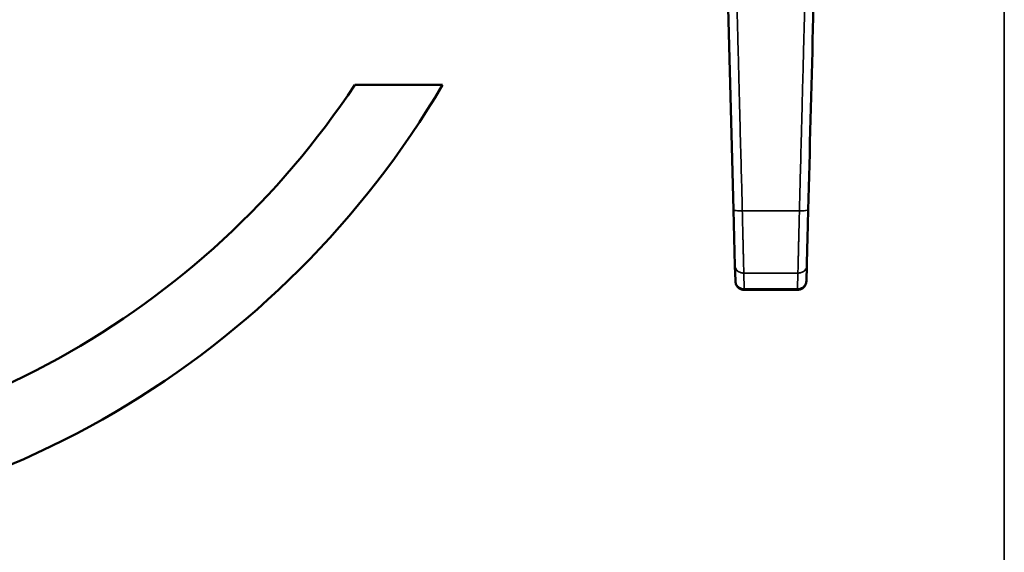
# Model space of a CAD drawing. Header units: inches. Extents: x 0 to 136, y 2 to 86.
# Tile 19 of 71: x 36.41 to 45.2, y 44.6 to 49.36. Entities that reach past the tile are written whole.
import ezdxf

# ---------------------------------------------------------------- set-up
doc = ezdxf.new("R2010")
doc.units = ezdxf.units.IN
doc.header["$LTSCALE"] = 4
doc.header["$MEASUREMENT"] = 0
doc.layers.add('Visible (ANSI)', color=7, linetype='Continuous', lineweight=50)
doc.layers.add('Visible Narrow (ANSI)', color=7, linetype='Continuous', lineweight=35)

msp = doc.modelspace()

# ---------------------------------------------------------------- linework, layer by layer
at = {"layer": 'Visible (ANSI)'}
for p, q in [((42.6979, 50.8978), (42.7825, 47.6642)), ((40.184, 48.7807), (39.3994, 48.7807)), ((42.7825, 47.6642), (42.7957, 47.1628)), ((42.7957, 47.1628), (42.7992, 47.0282)), ((43.4368, 47.1628), (43.4333, 47.0282)), ((42.7992, 47.0282), (42.7993, 47.0253)), ((43.4333, 47.0282), (43.4332, 47.0253)), ((43.3545, 46.9486), (42.878, 46.9486))]:
    msp.add_line(p, q, dxfattribs=at)
for points, knots in [([(43.4499, 47.6642), (43.4639, 48.1995), (43.4781, 48.7401), (43.4923, 49.2807), (43.5064, 49.8214), (43.5206, 50.3621), (43.5346, 50.8978)], [0, 0, 0, 0, 0.5, 0.5, 0.5, 1, 1, 1, 1]), ([(26.1427, 48.7807), (27.5662, 46.3657), (30.1796, 44.7424), (33.1635, 44.7424), (36.147, 44.7424), (38.7605, 46.3657), (40.184, 48.7807)], [2, 2, 2, 2, 3, 3, 3, 4, 4, 4, 4]), ([(43.4368, 47.1628), (43.4375, 47.1901), (43.4384, 47.2221), (43.4402, 47.2942), (43.4413, 47.3343), (43.4436, 47.4206), (43.4448, 47.4668), (43.4473, 47.5632), (43.4486, 47.6133), (43.4499, 47.6642)], [0, 0, 0, 0, 0.25, 0.25, 0.5, 0.5, 0.75, 0.75, 1, 1, 1, 1]), ([(42.878, 46.9487), (42.8696, 46.9487), (42.8611, 46.95), (42.845, 46.9554), (42.8372, 46.9595), (42.8236, 46.9698), (42.8176, 46.9762), (42.808, 46.9903), (42.8043, 46.9982), (42.8004, 47.0126), (42.7994, 47.019), (42.7993, 47.0253)], [0, 0, 0, 0, 0.0640535, 0.0640535, 0.1292096, 0.1292096, 0.1941975, 0.1941975, 0.2591259, 0.2591259, 0.3076088, 0.3076088, 0.3076088, 0.3076088]), ([(43.3545, 46.9486), (43.3646, 46.9486), (43.3748, 46.9506), (43.3935, 46.9583), (43.4022, 46.9639), (43.4167, 46.9781), (43.4226, 46.9865), (43.4307, 47.0051), (43.4329, 47.0152), (43.4332, 47.0253)], [0, 0, 0, 0, 0.25, 0.25, 0.5, 0.5, 0.75, 0.75, 1, 1, 1, 1])]:
    msp.add_open_spline(points, degree=3, knots=knots, dxfattribs=at)
for points in [[(39.3994, 48.7807), (38.0538, 46.7515), (35.7611, 45.4127), (33.1635, 45.4127)], [(42.878, 46.9487), (42.878, 46.9487), (42.878, 46.9487), (42.878, 46.9487)]]:
    msp.add_open_spline(points, degree=3, dxfattribs=at)
at = {"layer": 'Visible Narrow (ANSI)'}
for p, q in [((45.2018, 28.4142), (45.2018, 76.5854)), ((42.8612, 47.6553), (43.3712, 47.6553)), ((42.8744, 47.0981), (42.8779, 46.9572)), ((42.8744, 47.0981), (43.3581, 47.0981)), ((43.3546, 46.9572), (43.3581, 47.0981)), ((42.8779, 46.9572), (43.3546, 46.9572))]:
    msp.add_line(p, q, dxfattribs=at)
msp.add_ellipse((43.3545, 47.0379), major_axis=(0, -0.0892), ratio=0.001868, start_param=6.28318, end_param=6.725492, dxfattribs=at)
for points, knots in [([(42.7766, 50.9105), (42.781, 50.7394), (42.7866, 50.5241), (42.7934, 50.2642), (42.7974, 50.11), (42.8018, 49.9402), (42.8066, 49.7548), (42.8098, 49.6347), (42.8131, 49.508), (42.8165, 49.3748), (42.8167, 49.3668), (42.8169, 49.3588), (42.8171, 49.3507), (42.8177, 49.3281), (42.8183, 49.3052), (42.8189, 49.2826), (42.8201, 49.2374), (42.8212, 49.1933), (42.8224, 49.1498), (42.8235, 49.1063), (42.8246, 49.0633), (42.8257, 49.0211), (42.8279, 48.9366), (42.83, 48.855), (42.8321, 48.7761), (42.8341, 48.6972), (42.8361, 48.6211), (42.838, 48.5477), (42.8399, 48.4744), (42.8418, 48.4038), (42.8435, 48.336), (42.8471, 48.2004), (42.8503, 48.0759), (42.8533, 47.9624), (42.8562, 47.849), (42.8589, 47.7466), (42.8612, 47.6553)], [0, 0, 0, 0, 0.242188, 0.242188, 0.242188, 0.38578, 0.38578, 0.38578, 0.478793, 0.478793, 0.478793, 0.484375, 0.484375, 0.484375, 0.5, 0.5, 0.5, 0.53125, 0.53125, 0.53125, 0.5625, 0.5625, 0.5625, 0.625, 0.625, 0.625, 0.6875, 0.6875, 0.6875, 0.75, 0.75, 0.75, 0.875, 0.875, 0.875, 1, 1, 1, 1]), ([(43.3712, 47.6553), (43.3736, 47.7466), (43.3789, 47.9514), (43.387, 48.2626), (43.3944, 48.5449), (43.4003, 48.7733), (43.4056, 48.9774), (43.4101, 49.1492), (43.4129, 49.2595), (43.4153, 49.351), (43.4176, 49.4401), (43.4216, 49.5926), (43.427, 49.7992), (43.433, 50.0294), (43.4403, 50.3126), (43.4484, 50.622), (43.4536, 50.8222), (43.4559, 50.9105)], [0, 0, 0, 0, 0.125, 0.25, 0.3125, 0.375, 0.4375, 0.46875, 0.5, 0.515625, 0.53125, 0.5625, 0.625, 0.6875, 0.75, 0.875, 1, 1, 1, 1]), ([(42.7825, 47.6642), (42.7826, 47.6628), (42.7846, 47.6614), (42.7926, 47.659), (42.7984, 47.6579), (42.813, 47.6562), (42.8217, 47.6556), (42.8407, 47.655), (42.851, 47.655), (42.8612, 47.6553)], [0, 0, 0, 0, 0.25, 0.25, 0.5, 0.5, 0.75, 0.75, 1, 1, 1, 1]), ([(42.8612, 47.6553), (42.862, 47.6215), (42.8628, 47.5894), (42.8635, 47.5591), (42.8641, 47.5347), (42.8646, 47.5114), (42.8651, 47.4894), (42.8653, 47.4842), (42.8654, 47.479), (42.8655, 47.4739), (42.8658, 47.4606), (42.8661, 47.4478), (42.8664, 47.4354), (42.8667, 47.4231), (42.867, 47.4112), (42.8673, 47.3998), (42.8675, 47.3884), (42.8678, 47.3774), (42.868, 47.3669), (42.8682, 47.3616), (42.8683, 47.3565), (42.8684, 47.3514), (42.8685, 47.3489), (42.8685, 47.3463), (42.8686, 47.3439), (42.8686, 47.3416), (42.8687, 47.3394), (42.8688, 47.3366), (42.8688, 47.3338), (42.8689, 47.3303), (42.869, 47.3271), (42.8691, 47.3238), (42.8691, 47.3207), (42.8692, 47.3176), (42.8693, 47.3115), (42.8695, 47.3052), (42.8696, 47.2992), (42.8699, 47.287), (42.8702, 47.2752), (42.8705, 47.2638), (42.8707, 47.2525), (42.871, 47.2414), (42.8712, 47.2307), (42.8715, 47.2216), (42.8717, 47.2127), (42.8719, 47.2041), (42.8719, 47.2027), (42.8719, 47.2012), (42.872, 47.1998), (42.8724, 47.1799), (42.8729, 47.1615), (42.8733, 47.1446), (42.8737, 47.1276), (42.874, 47.1122), (42.8744, 47.0981)], [0, 0, 0, 0, 0.125, 0.125, 0.125, 0.225928, 0.225928, 0.225928, 0.25, 0.25, 0.25, 0.3125, 0.3125, 0.3125, 0.375, 0.375, 0.375, 0.4375, 0.4375, 0.4375, 0.46875, 0.46875, 0.46875, 0.484375, 0.484375, 0.484375, 0.5, 0.5, 0.5, 0.515625, 0.515625, 0.515625, 0.53125, 0.53125, 0.53125, 0.5625, 0.5625, 0.5625, 0.625, 0.625, 0.625, 0.6875, 0.6875, 0.6875, 0.741064, 0.741064, 0.741064, 0.75, 0.75, 0.75, 0.875, 0.875, 0.875, 1, 1, 1, 1]), ([(43.3581, 47.0981), (43.3584, 47.1122), (43.3588, 47.1276), (43.3592, 47.1446), (43.3596, 47.1615), (43.36, 47.1799), (43.3605, 47.1998), (43.3605, 47.2012), (43.3606, 47.2027), (43.3606, 47.2041), (43.3608, 47.2127), (43.361, 47.2216), (43.3612, 47.2307), (43.3615, 47.2414), (43.3617, 47.2525), (43.362, 47.2638), (43.3623, 47.2752), (43.3625, 47.287), (43.3628, 47.2992), (43.363, 47.3052), (43.3631, 47.3115), (43.3633, 47.3176), (43.3633, 47.3207), (43.3634, 47.3238), (43.3635, 47.3271), (43.3636, 47.3303), (43.3636, 47.3338), (43.3637, 47.3366), (43.3638, 47.3394), (43.3638, 47.3416), (43.3639, 47.3439), (43.3639, 47.3463), (43.364, 47.3489), (43.3641, 47.3514), (43.3642, 47.3565), (43.3643, 47.3616), (43.3644, 47.3669), (43.3647, 47.3773), (43.3649, 47.3884), (43.3652, 47.3998), (43.3655, 47.4112), (43.3658, 47.4231), (43.366, 47.4354), (43.3663, 47.4478), (43.3666, 47.4606), (43.367, 47.4739), (43.3671, 47.479), (43.3672, 47.4842), (43.3673, 47.4894), (43.3678, 47.5114), (43.3684, 47.5347), (43.369, 47.5591), (43.3697, 47.5894), (43.3704, 47.6215), (43.3712, 47.6553)], [0, 0, 0, 0, 0.125, 0.125, 0.125, 0.25, 0.25, 0.25, 0.258938, 0.258938, 0.258938, 0.3125, 0.3125, 0.3125, 0.375, 0.375, 0.375, 0.4375, 0.4375, 0.4375, 0.46875, 0.46875, 0.46875, 0.484375, 0.484375, 0.484375, 0.5, 0.5, 0.5, 0.515625, 0.515625, 0.515625, 0.53125, 0.53125, 0.53125, 0.5625, 0.5625, 0.5625, 0.625, 0.625, 0.625, 0.6875, 0.6875, 0.6875, 0.75, 0.75, 0.75, 0.774075, 0.774075, 0.774075, 0.875, 0.875, 0.875, 1, 1, 1, 1]), ([(43.3712, 47.6553), (43.3919, 47.6547), (43.4125, 47.6554), (43.427, 47.6571), (43.4414, 47.6587), (43.4497, 47.6614), (43.4499, 47.6642)], [0, 0, 0, 0, 0.503, 0.503, 0.503, 1, 1, 1, 1]), ([(42.7957, 47.1628), (42.7959, 47.1542), (42.7981, 47.1456), (42.8062, 47.1299), (42.8121, 47.1227), (42.8266, 47.1107), (42.8352, 47.106), (42.8541, 47.0996), (42.8642, 47.098), (42.8744, 47.0981)], [0, 0, 0, 0, 0.25, 0.25, 0.5, 0.5, 0.75, 0.75, 1, 1, 1, 1]), ([(43.3581, 47.0981), (43.3682, 47.098), (43.3784, 47.0996), (43.3972, 47.106), (43.4059, 47.1107), (43.4204, 47.1227), (43.4263, 47.1299), (43.4344, 47.1456), (43.4366, 47.1542), (43.4368, 47.1628)], [0, 0, 0, 0, 0.25, 0.25, 0.5, 0.5, 0.75, 0.75, 1, 1, 1, 1]), ([(42.7992, 47.0282), (42.7994, 47.0188), (42.8017, 47.0094), (42.8098, 46.9922), (42.8156, 46.9843), (42.8302, 46.9713), (42.8388, 46.966), (42.8576, 46.959), (42.8678, 46.9572), (42.8779, 46.9572)], [0, 0, 0, 0, 0.25, 0.25, 0.5, 0.5, 0.75, 0.75, 1, 1, 1, 1]), ([(43.3546, 46.9572), (43.3647, 46.9572), (43.3749, 46.959), (43.3937, 46.966), (43.4023, 46.9713), (43.4168, 46.9843), (43.4227, 46.9922), (43.4308, 47.0094), (43.433, 47.0188), (43.4333, 47.0282)], [0, 0, 0, 0, 0.25, 0.25, 0.5, 0.5, 0.75, 0.75, 1, 1, 1, 1])]:
    msp.add_open_spline(points, degree=3, knots=knots, dxfattribs=at)
msp.add_open_spline([(42.8779, 46.9572), (42.878, 46.9516), (42.878, 46.9487), (42.878, 46.9487)], degree=3, dxfattribs=at)

doc.saveas('drawing.dxf')
